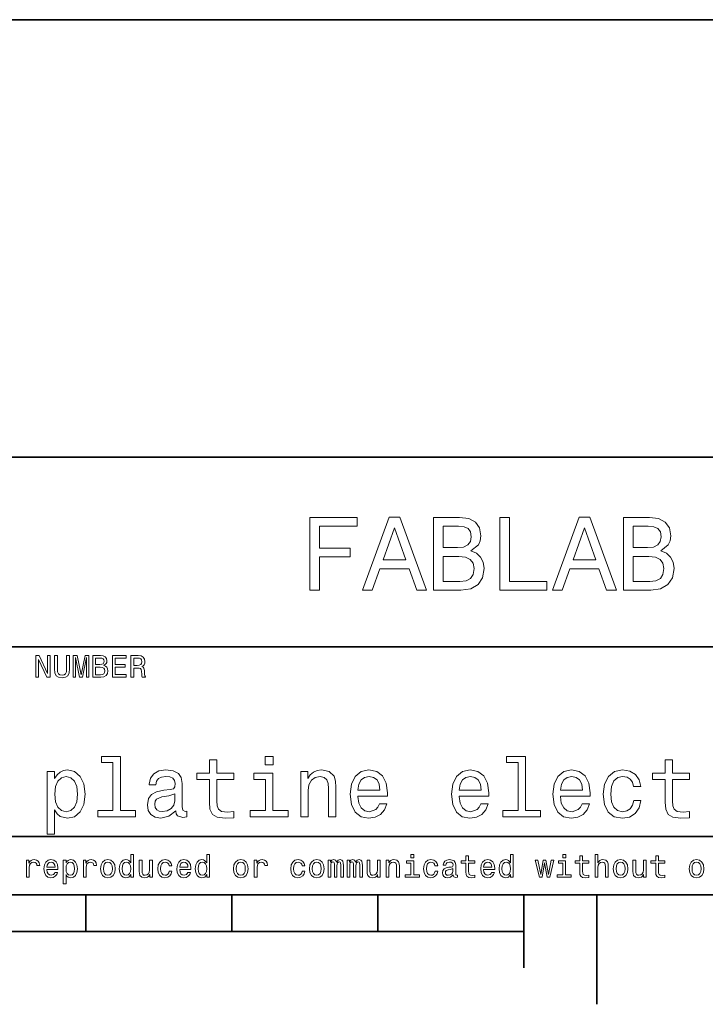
# Model space of a CAD drawing. Extents: x -249 to 1342, y -192 to 297.
# Tile 32 of 59: x 275 to 322, y 2 to 70. Entities that reach past the tile are written whole.
import ezdxf

# ---------------------------------------------------------------- set-up
doc = ezdxf.new("R2010")
doc.units = 0

msp = doc.modelspace()

# ---------------------------------------------------------------- linework, layer by layer
at = {"color": 7, "lineweight": 35}
for p, q in [((220, 70), (410, 70)), ((220, 40), (385, 40)), ((220, 27), (385, 27)), ((220, 14), (385, 14)), ((10, 10), (410, 10)), ((220, 10), (410, 10)), ((110, 7.5), (310, 7.5))]:
    msp.add_line(p, q, dxfattribs=at)
at = {"color": 7, "lineweight": 35, "ltscale": 0.0625}
for p, q in [((280, 10), (280, 7.5)), ((290, 10), (290, 7.5)), ((300, 10), (300, 7.5))]:
    msp.add_line(p, q, dxfattribs=at)
at = {"color": 7, "lineweight": 35, "ltscale": 0.125}
msp.add_line((310, 10), (310, 5), dxfattribs=at)
at = {"color": 7, "lineweight": 35, "ltscale": 0.1875}
msp.add_line((315, 10), (315, 2.5), dxfattribs=at)
at = {"color": 7, "lineweight": 13}
for points in [[(295.331421, 30.881124), (296.001434, 30.881124), (296.001434, 33.179394), (298.105194, 33.179394), (298.105194, 33.777378), (296.001434, 33.777378), (296.001434, 35.275936), (298.587891, 35.275936), (298.587891, 35.881126), (295.331421, 35.881126)], [(298.955322, 30.881124), (299.618164, 30.881124), (300.144104, 32.350864), (302.139771, 32.350864), (302.66571, 30.881124), (303.342926, 30.881124), (301.51297, 35.888329), (300.778107, 35.888329)], [(306.383301, 33.582855), (306.887604, 34.000721), (307.017303, 34.2817), (307.060516, 34.627522), (306.966858, 35.16787), (306.685883, 35.556915), (306.231995, 35.79467), (305.597992, 35.881126), (303.818451, 35.881126), (303.818451, 30.881124), (305.698853, 30.881124), (306.368866, 30.981989), (306.865997, 31.277378), (307.175781, 31.745678), (307.283875, 32.379684), (307.219025, 32.804756), (307.046112, 33.157784), (306.765137, 33.417149)], [(308.357361, 30.881124), (311.570618, 30.881124), (311.570618, 31.486311), (309.020172, 31.486311), (309.020172, 35.881126), (308.357361, 35.881126)], [(311.966858, 30.881124), (312.6297, 30.881124), (313.155609, 32.350864), (315.151306, 32.350864), (315.677246, 30.881124), (316.354462, 30.881124), (314.524506, 35.888329), (313.789612, 35.888329)], [(319.394806, 33.582855), (319.899139, 34.000721), (320.028809, 34.2817), (320.072052, 34.627522), (319.978394, 35.16787), (319.697418, 35.556915), (319.24353, 35.79467), (318.609497, 35.881126), (316.829956, 35.881126), (316.829956, 30.881124), (318.710388, 30.881124), (319.380402, 30.981989), (319.877533, 31.277378), (320.187317, 31.745678), (320.29538, 32.379684), (320.23056, 32.804756), (320.057648, 33.157784), (319.776672, 33.417149)], [(300.374634, 32.963257), (301.145538, 35.16787), (301.916443, 32.963257)], [(305.46109, 33.806198), (304.481262, 33.806198), (304.481262, 35.283142), (305.518738, 35.283142), (305.907776, 35.239914), (306.181549, 35.110229), (306.34726, 34.886887), (306.404907, 34.555477), (306.340057, 34.224064), (306.167145, 33.993515), (305.871765, 33.849422)], [(313.386169, 32.963257), (314.157074, 35.16787), (314.927948, 32.963257)], [(318.472626, 33.806198), (317.492798, 33.806198), (317.492798, 35.283142), (318.530273, 35.283142), (318.919312, 35.239914), (319.193085, 35.110229), (319.358795, 34.886887), (319.416443, 34.555477), (319.351593, 34.224064), (319.17868, 33.993515), (318.883301, 33.849422)], [(305.619598, 31.479107), (304.481262, 31.479107), (304.481262, 33.201008), (305.554749, 33.201008), (306.008636, 33.150578), (306.332855, 32.999279), (306.527374, 32.739914), (306.592224, 32.365273), (306.527374, 31.969021), (306.34726, 31.695246), (306.044678, 31.529539)], [(318.631134, 31.479107), (317.492798, 31.479107), (317.492798, 33.201008), (318.566284, 33.201008), (319.020172, 33.150578), (319.344391, 32.999279), (319.53891, 32.739914), (319.60376, 32.365273), (319.53891, 31.969021), (319.358795, 31.695246), (319.056183, 31.529539)], [(276.567017, 24.918587), (276.746399, 24.918587), (276.746399, 26.148415), (277.32132, 24.918587), (277.552582, 24.918587), (277.552582, 26.418587), (277.371033, 26.418587), (277.371033, 25.188759), (276.802582, 26.418587), (276.567017, 26.418587)], [(277.844391, 25.489191), (277.874634, 25.219019), (277.969727, 25.026655), (278.1297, 24.916426), (278.360962, 24.87752), (278.590057, 24.916426), (278.75, 25.026655), (278.845093, 25.216858), (278.877533, 25.489191), (278.877533, 26.418587), (278.676514, 26.418587), (278.676514, 25.478386), (278.657074, 25.294668), (278.598694, 25.162823), (278.499268, 25.085012), (278.360962, 25.059076), (278.218292, 25.085012), (278.118866, 25.162823), (278.060516, 25.292505), (278.043243, 25.478386), (278.043243, 26.418587), (277.844391, 26.418587)], [(279.121765, 24.918587), (279.288177, 24.918587), (279.288177, 26.280258), (279.569153, 24.918587), (279.755035, 24.918587), (280.033875, 26.280258), (280.033875, 24.918587), (280.202454, 24.918587), (280.202454, 26.418587), (279.938751, 26.418587), (279.662109, 25.095819), (279.387604, 26.418587), (279.121765, 26.418587)], [(281.233429, 25.729105), (281.384735, 25.854465), (281.423645, 25.938759), (281.436615, 26.042505), (281.408508, 26.204609), (281.324219, 26.321325), (281.188049, 26.392651), (280.997833, 26.418587), (280.463989, 26.418587), (280.463989, 24.918587), (281.028107, 24.918587), (281.229095, 24.948847), (281.378235, 25.037462), (281.471191, 25.177952), (281.503601, 25.368155), (281.484161, 25.495676), (281.432281, 25.601583), (281.347992, 25.679394)], [(281.810516, 24.918587), (282.761536, 24.918587), (282.761536, 25.100143), (282.009369, 25.100143), (282.009369, 25.608068), (282.679382, 25.608068), (282.679382, 25.787462), (282.009369, 25.787462), (282.009369, 26.23703), (282.744232, 26.23703), (282.744232, 26.418587), (281.810516, 26.418587)], [(283.083588, 24.918587), (283.284576, 24.918587), (283.284576, 25.551872), (283.489929, 25.551872), (283.641205, 25.545387), (283.736328, 25.515129), (283.788177, 25.443804), (283.809814, 25.31628), (283.820618, 25.121758), (283.833588, 24.994236), (283.859497, 24.918587), (284.086456, 24.918587), (284.086456, 24.959654), (284.036743, 25.020172), (284.01947, 25.132565), (284.004333, 25.37464), (283.96759, 25.554033), (283.917877, 25.610229), (283.840057, 25.651297), (283.926514, 25.70533), (283.98703, 25.780979), (284.02594, 25.87608), (284.03891, 25.990633), (284.008636, 26.17219), (283.92218, 26.308357), (283.779541, 26.39049), (283.585022, 26.418587), (283.083588, 26.418587)], [(280.956787, 25.796108), (280.662842, 25.796108), (280.662842, 26.239193), (280.97406, 26.239193), (281.09079, 26.226223), (281.172913, 26.187319), (281.222626, 26.120316), (281.239929, 26.020893), (281.220459, 25.921469), (281.168579, 25.852304), (281.079987, 25.809076)], [(283.528809, 26.234869), (283.660675, 26.221901), (283.753601, 26.180834), (283.811951, 26.105186), (283.831421, 25.986311), (283.809814, 25.86095), (283.751434, 25.785301), (283.652008, 25.746397), (283.515839, 25.73559), (283.284576, 25.73559), (283.284576, 26.234869)], [(281.004333, 25.097982), (280.662842, 25.097982), (280.662842, 25.614552), (280.984863, 25.614552), (281.121033, 25.599422), (281.218292, 25.554033), (281.276672, 25.476223), (281.296112, 25.363832), (281.276672, 25.244955), (281.222626, 25.162823), (281.131836, 25.113111)], [(281.853027, 19.072046), (281.853027, 15.786743), (280.809814, 15.786743), (280.809814, 15.36023), (283.397705, 15.36023), (283.397705, 15.786743), (282.360229, 15.786743), (282.360229, 19.498558), (281.057648, 19.498558), (281.057648, 19.072046)], [(288.463989, 17.919308), (288.463989, 16.368876), (288.498566, 15.867435), (288.659943, 15.521614), (288.982697, 15.319884), (289.530273, 15.25072), (290.1297, 15.279539), (290.1297, 15.717579), (289.69165, 15.682997), (289.293945, 15.729107), (289.080688, 15.873199), (288.988464, 16.115274), (288.971191, 16.455332), (288.971191, 17.919308), (290.1297, 17.919308), (290.1297, 18.351585), (288.971191, 18.351585), (288.971191, 19.256485), (288.463989, 19.256485), (288.463989, 18.351585), (287.587891, 18.351585), (287.587891, 17.919308)], [(292.82132, 19.498558), (292.285309, 19.498558), (292.285309, 18.92219), (292.82132, 18.92219)], [(309.610962, 19.072046), (309.610962, 15.786743), (308.567719, 15.786743), (308.567719, 15.36023), (311.155609, 15.36023), (311.155609, 15.786743), (310.118164, 15.786743), (310.118164, 19.498558), (308.815552, 19.498558), (308.815552, 19.072046)], [(319.69165, 17.919308), (319.69165, 16.368876), (319.726227, 15.867435), (319.887604, 15.521614), (320.210388, 15.319884), (320.757935, 15.25072), (321.357361, 15.279539), (321.357361, 15.717579), (320.919312, 15.682997), (320.521606, 15.729107), (320.30835, 15.873199), (320.216125, 16.115274), (320.198853, 16.455332), (320.198853, 17.919308), (321.357361, 17.919308), (321.357361, 18.351585), (320.198853, 18.351585), (320.198853, 19.256485), (319.69165, 19.256485), (319.69165, 18.351585), (318.815552, 18.351585), (318.815552, 17.919308)], [(277.853027, 17.976946), (277.853027, 18.455332), (277.345825, 18.455332), (277.345825, 14.161384), (277.853027, 14.161384), (277.853027, 15.832853), (278.031708, 15.561959), (278.233429, 15.383286), (278.740631, 15.25072), (279.224792, 15.36023), (279.605194, 15.688761), (279.853027, 16.207493), (279.945251, 16.910664), (279.853027, 17.608068), (279.605194, 18.126801), (279.224792, 18.449568), (278.740631, 18.564842), (278.463989, 18.530258), (278.227661, 18.42075), (278.02594, 18.236311)], [(286.15274, 15.763689), (286.15274, 15.746398), (286.181549, 15.550432), (286.268005, 15.412104), (286.631134, 15.302593), (286.913544, 15.348703), (286.913544, 15.740634), (286.792511, 15.723343), (286.631134, 15.798271), (286.602295, 16.028818), (286.602295, 17.631124), (286.533142, 18.040346), (286.331421, 18.328529), (285.979828, 18.50144), (285.484161, 18.564842), (285, 18.495678), (284.642639, 18.299711), (284.417877, 17.994236), (284.342957, 17.590778), (284.342957, 17.556196), (284.798279, 17.556196), (284.838623, 17.798271), (284.965424, 17.971182), (285.172913, 18.074928), (285.466858, 18.115273), (285.749268, 18.086454), (285.951019, 18), (286.072052, 17.850143), (286.112396, 17.642651), (286.089325, 17.400576), (285.997131, 17.279539), (285.766571, 17.221901), (285.33429, 17.175793), (284.838623, 17.072046), (284.48703, 16.887608), (284.279541, 16.599424), (284.216125, 16.172911), (284.273773, 15.792507), (284.452454, 15.510086), (284.740631, 15.331412), (285.138336, 15.268011), (285.674347, 15.389049)], [(292.804047, 15.786743), (292.804047, 18.351585), (291.501434, 18.351585), (291.501434, 17.919308), (292.296844, 17.919308), (292.296844, 15.786743), (291.259369, 15.786743), (291.259369, 15.36023), (293.853027, 15.36023), (293.853027, 15.786743)], [(294.723358, 15.36023), (295.23056, 15.36023), (295.23056, 17.146975), (295.28241, 17.556196), (295.449585, 17.855907), (295.708923, 18.040346), (296.054749, 18.10951), (296.331421, 18.051872), (296.504333, 17.896254), (296.59079, 17.636887), (296.619598, 17.291065), (296.619598, 15.36023), (297.126801, 15.36023), (297.126801, 17.394814), (297.10376, 17.804035), (297, 18.144093), (296.659943, 18.455332), (296.1297, 18.564842), (295.835724, 18.524496), (295.587891, 18.414986), (295.374634, 18.230547), (295.207489, 17.982708), (295.207489, 18.455332), (294.723358, 18.455332)], [(298.636902, 16.760807), (300.66571, 16.760807), (300.671478, 16.997118), (300.579254, 17.659943), (300.325653, 18.155619), (299.92218, 18.455332), (299.386169, 18.564842), (298.861664, 18.449568), (298.458221, 18.126801), (298.198853, 17.602306), (298.106628, 16.910664), (298.193085, 16.201729), (298.452454, 15.682997), (298.850159, 15.36023), (299.368866, 15.25072), (299.818451, 15.325648), (300.187317, 15.521614), (300.458221, 15.832853), (300.613831, 16.247839), (300.112396, 16.247839), (300.008636, 16.01729), (299.858795, 15.84438), (299.432281, 15.706052), (299.10376, 15.769452), (298.855896, 15.971182), (298.694519, 16.299711), (298.636902, 16.743515)], [(305.576355, 16.760807), (307.605194, 16.760807), (307.610962, 16.997118), (307.518738, 17.659943), (307.265137, 18.155619), (306.861664, 18.455332), (306.325653, 18.564842), (305.801147, 18.449568), (305.397705, 18.126801), (305.138336, 17.602306), (305.046112, 16.910664), (305.132568, 16.201729), (305.391937, 15.682997), (305.789612, 15.36023), (306.30835, 15.25072), (306.757935, 15.325648), (307.126801, 15.521614), (307.397705, 15.832853), (307.553314, 16.247839), (307.05188, 16.247839), (306.94812, 16.01729), (306.798279, 15.84438), (306.371765, 15.706052), (306.043213, 15.769452), (305.79538, 15.971182), (305.634003, 16.299711), (305.576355, 16.743515)], [(312.515839, 16.760807), (314.544678, 16.760807), (314.550415, 16.997118), (314.458221, 17.659943), (314.20462, 18.155619), (313.801147, 18.455332), (313.265137, 18.564842), (312.740631, 18.449568), (312.337158, 18.126801), (312.07782, 17.602306), (311.985596, 16.910664), (312.072052, 16.201729), (312.331421, 15.682997), (312.729095, 15.36023), (313.247833, 15.25072), (313.697418, 15.325648), (314.066284, 15.521614), (314.337158, 15.832853), (314.492798, 16.247839), (313.991364, 16.247839), (313.887604, 16.01729), (313.737762, 15.84438), (313.311249, 15.706052), (312.982697, 15.769452), (312.734863, 15.971182), (312.573486, 16.299711), (312.515839, 16.743515)], [(317.51297, 17.429394), (318.014404, 17.429394), (317.910675, 17.89049), (317.662811, 18.253601), (317.276672, 18.478386), (316.775208, 18.564842), (316.221893, 18.449568), (315.801147, 18.126801), (315.536011, 17.602306), (315.443817, 16.899136), (315.530273, 16.201729), (315.789612, 15.682997), (316.198853, 15.36023), (316.757935, 15.25072), (317.253601, 15.337175), (317.639771, 15.57925), (317.904907, 15.959654), (318.020172, 16.466858), (317.536011, 16.466858), (317.449554, 16.144093), (317.288177, 15.902018), (317.057648, 15.752161), (316.775208, 15.706052), (316.423645, 15.78098), (316.170044, 16.011528), (316.014404, 16.386168), (315.962524, 16.916426), (316.014404, 17.435158), (316.175781, 17.809797), (316.43515, 18.040346), (316.775208, 18.121037), (317.074921, 18.069164), (317.299713, 17.9366), (317.449554, 17.717579)], [(278.654175, 15.706052), (278.314117, 15.78098), (278.066284, 16.011528), (277.910675, 16.386168), (277.858795, 16.910664), (277.910675, 17.429394), (278.066284, 17.804035), (278.314117, 18.028818), (278.654175, 18.10951), (278.965424, 18.028818), (279.213257, 17.798271), (279.368866, 17.423632), (279.426514, 16.910664), (279.368866, 16.391932), (279.213257, 16.011528), (278.965424, 15.78098)], [(298.636902, 17.187321), (298.700287, 17.585014), (298.855896, 17.878962), (299.092224, 18.057636), (299.403473, 18.121037), (299.708923, 18.057636), (299.945251, 17.878962), (300.089325, 17.585014), (300.141205, 17.187321)], [(305.576355, 17.187321), (305.639771, 17.585014), (305.79538, 17.878962), (306.031708, 18.057636), (306.342926, 18.121037), (306.648407, 18.057636), (306.884735, 17.878962), (307.028809, 17.585014), (307.080688, 17.187321)], [(312.515839, 17.187321), (312.579254, 17.585014), (312.734863, 17.878962), (312.971191, 18.057636), (313.28241, 18.121037), (313.587891, 18.057636), (313.824219, 17.878962), (313.968292, 17.585014), (314.020172, 17.187321)], [(286.095093, 16.443804), (286.02594, 16.144093), (285.841492, 15.913545), (285.56485, 15.763689), (285.224792, 15.711816), (285.005768, 15.740634), (284.850159, 15.832853), (284.752167, 15.994236), (284.723358, 16.219021), (284.746399, 16.42075), (284.838623, 16.564842), (285.207489, 16.726225), (285.674347, 16.795389), (286.095093, 16.933718)], [(275.922882, 11.214337), (276.113098, 11.214337), (276.113098, 11.877882), (276.132538, 12.037825), (276.190918, 12.152378), (276.286011, 12.221542), (276.413513, 12.245317), (276.508636, 12.230187), (276.579956, 12.18696), (276.623169, 12.113473), (276.638306, 12.01405), (276.830688, 12.01405), (276.804749, 12.189121), (276.733398, 12.314482), (276.614532, 12.39013), (276.452423, 12.416066), (276.342194, 12.398775), (276.247101, 12.355548), (276.162811, 12.282061), (276.095795, 12.182637), (276.095795, 12.375), (275.922882, 12.375)], [(277.319153, 11.739553), (278.079956, 11.739553), (278.082123, 11.82817), (278.047546, 12.076729), (277.952423, 12.262609), (277.801147, 12.375), (277.600128, 12.416066), (277.403442, 12.372839), (277.252136, 12.251801), (277.154877, 12.055116), (277.1203, 11.79575), (277.15271, 11.5299), (277.249969, 11.335375), (277.399109, 11.214337), (277.593628, 11.173271), (277.762238, 11.201369), (277.900543, 11.274856), (278.002136, 11.391571), (278.060486, 11.547191), (277.872467, 11.547191), (277.833557, 11.460735), (277.777344, 11.395893), (277.617401, 11.34402), (277.494202, 11.367796), (277.401276, 11.443444), (277.340759, 11.566643), (277.319153, 11.733069)], [(277.319153, 11.899496), (277.342926, 12.048632), (277.401276, 12.158862), (277.489899, 12.225864), (277.606598, 12.24964), (277.721161, 12.225864), (277.809784, 12.158862), (277.8638, 12.048632), (277.88327, 11.899496)], [(278.63327, 12.195605), (278.63327, 12.375), (278.443054, 12.375), (278.443054, 10.76477), (278.63327, 10.76477), (278.63327, 11.391571), (278.700256, 11.289986), (278.775909, 11.222982), (278.966125, 11.173271), (279.147675, 11.214337), (279.290314, 11.337536), (279.38327, 11.532061), (279.417847, 11.79575), (279.38327, 12.057277), (279.290314, 12.251801), (279.147675, 12.372839), (278.966125, 12.416066), (278.862366, 12.403098), (278.773743, 12.362032), (278.69812, 12.292868)], [(278.933685, 11.34402), (278.806183, 11.372118), (278.713226, 11.458573), (278.654877, 11.599064), (278.635437, 11.79575), (278.654877, 11.990274), (278.713226, 12.130764), (278.806183, 12.215057), (278.933685, 12.245317), (279.050415, 12.215057), (279.143341, 12.128603), (279.201721, 11.988112), (279.223328, 11.79575), (279.201721, 11.601225), (279.143341, 11.458573), (279.050415, 11.372118)], [(279.826355, 11.214337), (280.016541, 11.214337), (280.016541, 11.877882), (280.036011, 12.037825), (280.09436, 12.152378), (280.189453, 12.221542), (280.316986, 12.245317), (280.412079, 12.230187), (280.483398, 12.18696), (280.526642, 12.113473), (280.541748, 12.01405), (280.734131, 12.01405), (280.708191, 12.189121), (280.636871, 12.314482), (280.517975, 12.39013), (280.355896, 12.416066), (280.245667, 12.398775), (280.150543, 12.355548), (280.066254, 12.282061), (279.999268, 12.182637), (279.999268, 12.375), (279.826355, 12.375)], [(280.999969, 11.793588), (281.034546, 11.5299), (281.133972, 11.335375), (281.291748, 11.214337), (281.503571, 11.173271), (281.713226, 11.214337), (281.871002, 11.333214), (281.970428, 11.527738), (282.007172, 11.793588), (281.970428, 12.057277), (281.871002, 12.253963), (281.713226, 12.372839), (281.503571, 12.416066), (281.291748, 12.372839), (281.133972, 12.251801), (281.034546, 12.057277)], [(281.194489, 11.79575), (281.213959, 11.990274), (281.274475, 12.130764), (281.371735, 12.217219), (281.503571, 12.247478), (281.63327, 12.217219), (281.73053, 12.132925), (281.791046, 11.990274), (281.812653, 11.79575), (281.791046, 11.599064), (281.73053, 11.456412), (281.63327, 11.369957), (281.503571, 11.341859), (281.371735, 11.369957), (281.274475, 11.456412), (281.213959, 11.599064)], [(283.070587, 11.393732), (283.070587, 11.214337), (283.260773, 11.214337), (283.260773, 12.766211), (283.072754, 12.766211), (283.072754, 12.197767), (282.927917, 12.362032), (282.839294, 12.400937), (282.737732, 12.416066), (282.554016, 12.372839), (282.411346, 12.251801), (282.31842, 12.057277), (282.286011, 11.79575), (282.31842, 11.534222), (282.411346, 11.337536), (282.554016, 11.214337), (282.737732, 11.173271), (282.839294, 11.188401), (282.930084, 11.227305)], [(282.770142, 12.245317), (282.895508, 12.215057), (282.990601, 12.130764), (283.046814, 11.990274), (283.06842, 11.79575), (283.046814, 11.599064), (282.990601, 11.458573), (282.895508, 11.372118), (282.770142, 11.34402), (282.651276, 11.372118), (282.560486, 11.458573), (282.499969, 11.601225), (282.48053, 11.79575), (282.499969, 11.988112), (282.560486, 12.128603), (282.651276, 12.215057)], [(284.553284, 12.375), (284.363098, 12.375), (284.363098, 11.704971), (284.341461, 11.549352), (284.278778, 11.43696), (284.181519, 11.367796), (284.054016, 11.346182), (283.952423, 11.363473), (283.887573, 11.415346), (283.85083, 11.503963), (283.842194, 11.629323), (283.842194, 12.375), (283.651978, 12.375), (283.651978, 11.612032), (283.658478, 11.458573), (283.699524, 11.331052), (283.82489, 11.214337), (284.025909, 11.173271), (284.133972, 11.188401), (284.226929, 11.227305), (284.306885, 11.294309), (284.371735, 11.391571), (284.371735, 11.214337), (284.553284, 11.214337)], [(285.698822, 11.990274), (285.886841, 11.990274), (285.847961, 12.163185), (285.755005, 12.299352), (285.610199, 12.383646), (285.42215, 12.416066), (285.214661, 12.372839), (285.056885, 12.251801), (284.957458, 12.055116), (284.922882, 11.791427), (284.955292, 11.5299), (285.052551, 11.335375), (285.206024, 11.214337), (285.41568, 11.173271), (285.601563, 11.205692), (285.746368, 11.29647), (285.845795, 11.439121), (285.889038, 11.629323), (285.707458, 11.629323), (285.675049, 11.508286), (285.614532, 11.417507), (285.528076, 11.361311), (285.42215, 11.34402), (285.290314, 11.372118), (285.195221, 11.458573), (285.136841, 11.599064), (285.117401, 11.797911), (285.136841, 11.992435), (285.197388, 12.132925), (285.294647, 12.21938), (285.42215, 12.24964), (285.534546, 12.230187), (285.618835, 12.180475), (285.675049, 12.098343)], [(286.427216, 11.739553), (287.188019, 11.739553), (287.190186, 11.82817), (287.155579, 12.076729), (287.060486, 12.262609), (286.90918, 12.375), (286.708191, 12.416066), (286.511505, 12.372839), (286.360199, 12.251801), (286.262939, 12.055116), (286.228363, 11.79575), (286.260773, 11.5299), (286.358032, 11.335375), (286.507172, 11.214337), (286.701691, 11.173271), (286.8703, 11.201369), (287.008606, 11.274856), (287.110199, 11.391571), (287.168579, 11.547191), (286.98053, 11.547191), (286.94162, 11.460735), (286.885437, 11.395893), (286.725464, 11.34402), (286.602295, 11.367796), (286.509338, 11.443444), (286.448822, 11.566643), (286.427216, 11.733069)], [(286.427216, 11.899496), (286.450989, 12.048632), (286.509338, 12.158862), (286.597961, 12.225864), (286.714661, 12.24964), (286.829224, 12.225864), (286.917847, 12.158862), (286.971863, 12.048632), (286.991333, 11.899496)], [(288.275208, 11.393732), (288.275208, 11.214337), (288.465393, 11.214337), (288.465393, 12.766211), (288.277344, 12.766211), (288.277344, 12.197767), (288.132538, 12.362032), (288.043915, 12.400937), (287.942322, 12.416066), (287.758606, 12.372839), (287.615967, 12.251801), (287.523041, 12.057277), (287.490601, 11.79575), (287.523041, 11.534222), (287.615967, 11.337536), (287.758606, 11.214337), (287.942322, 11.173271), (288.043915, 11.188401), (288.134705, 11.227305)], [(287.974762, 12.245317), (288.100128, 12.215057), (288.195221, 12.130764), (288.251404, 11.990274), (288.273041, 11.79575), (288.251404, 11.599064), (288.195221, 11.458573), (288.100128, 11.372118), (287.974762, 11.34402), (287.855896, 11.372118), (287.765106, 11.458573), (287.70459, 11.601225), (287.68512, 11.79575), (287.70459, 11.988112), (287.765106, 12.128603), (287.855896, 12.215057)], [(290.108032, 11.793588), (290.142639, 11.5299), (290.242065, 11.335375), (290.399841, 11.214337), (290.611633, 11.173271), (290.821289, 11.214337), (290.979095, 11.333214), (291.078491, 11.527738), (291.115265, 11.793588), (291.078491, 12.057277), (290.979095, 12.253963), (290.821289, 12.372839), (290.611633, 12.416066), (290.399841, 12.372839), (290.242065, 12.251801), (290.142639, 12.057277)], [(290.302582, 11.79575), (290.322021, 11.990274), (290.382538, 12.130764), (290.479797, 12.217219), (290.611633, 12.247478), (290.741333, 12.217219), (290.838593, 12.132925), (290.899109, 11.990274), (290.920715, 11.79575), (290.899109, 11.599064), (290.838593, 11.456412), (290.741333, 11.369957), (290.611633, 11.341859), (290.479797, 11.369957), (290.382538, 11.456412), (290.322021, 11.599064)], [(291.536743, 11.214337), (291.726929, 11.214337), (291.726929, 11.877882), (291.746368, 12.037825), (291.804749, 12.152378), (291.899841, 12.221542), (292.027344, 12.245317), (292.122467, 12.230187), (292.193787, 12.18696), (292.237, 12.113473), (292.252136, 12.01405), (292.444519, 12.01405), (292.418579, 12.189121), (292.347229, 12.314482), (292.228363, 12.39013), (292.066254, 12.416066), (291.956024, 12.398775), (291.860931, 12.355548), (291.776642, 12.282061), (291.709625, 12.182637), (291.709625, 12.375), (291.536743, 12.375)], [(294.806885, 11.990274), (294.994934, 11.990274), (294.956055, 12.163185), (294.863098, 12.299352), (294.718292, 12.383646), (294.530243, 12.416066), (294.322754, 12.372839), (294.164978, 12.251801), (294.065552, 12.055116), (294.030975, 11.791427), (294.063385, 11.5299), (294.160645, 11.335375), (294.314117, 11.214337), (294.523773, 11.173271), (294.709656, 11.205692), (294.854462, 11.29647), (294.953888, 11.439121), (294.997101, 11.629323), (294.815552, 11.629323), (294.783142, 11.508286), (294.722595, 11.417507), (294.636169, 11.361311), (294.530243, 11.34402), (294.398407, 11.372118), (294.303284, 11.458573), (294.244934, 11.599064), (294.225494, 11.797911), (294.244934, 11.992435), (294.305481, 12.132925), (294.40271, 12.21938), (294.530243, 12.24964), (294.642639, 12.230187), (294.726929, 12.180475), (294.783142, 12.098343)], [(295.312683, 11.793588), (295.34726, 11.5299), (295.446686, 11.335375), (295.604462, 11.214337), (295.816284, 11.173271), (296.02594, 11.214337), (296.183716, 11.333214), (296.283142, 11.527738), (296.319885, 11.793588), (296.283142, 12.057277), (296.183716, 12.253963), (296.02594, 12.372839), (295.816284, 12.416066), (295.604462, 12.372839), (295.446686, 12.251801), (295.34726, 12.057277)], [(295.507202, 11.79575), (295.526642, 11.990274), (295.587158, 12.130764), (295.684418, 12.217219), (295.816284, 12.247478), (295.945953, 12.217219), (296.043213, 12.132925), (296.103729, 11.990274), (296.125366, 11.79575), (296.103729, 11.599064), (296.043213, 11.456412), (295.945953, 11.369957), (295.816284, 11.341859), (295.684418, 11.369957), (295.587158, 11.456412), (295.526642, 11.599064)], [(296.59436, 11.214337), (296.76944, 11.214337), (296.76944, 11.990274), (296.780243, 12.106989), (296.812683, 12.191282), (296.862366, 12.240994), (296.927216, 12.260447), (296.979095, 12.243155), (297.013672, 12.199928), (297.030975, 12.126441), (297.037445, 12.029179), (297.037445, 11.214337), (297.201721, 11.214337), (297.201721, 11.990274), (297.212524, 12.104827), (297.244934, 12.189121), (297.296814, 12.240994), (297.361664, 12.260447), (297.413544, 12.243155), (297.44812, 12.199928), (297.469727, 12.029179), (297.469727, 11.214337), (297.644806, 11.214337), (297.644806, 12.016211), (297.634003, 12.182637), (297.599426, 12.310159), (297.530243, 12.387968), (297.417847, 12.416066), (297.286011, 12.372839), (297.184448, 12.247478), (297.104462, 12.370678), (296.970459, 12.416066), (296.84726, 12.372839), (296.76297, 12.251801), (296.76297, 12.375), (296.59436, 12.375)], [(297.895538, 11.214337), (298.070618, 11.214337), (298.070618, 11.990274), (298.081421, 12.106989), (298.113831, 12.191282), (298.163544, 12.240994), (298.228394, 12.260447), (298.280243, 12.243155), (298.314819, 12.199928), (298.332123, 12.126441), (298.338623, 12.029179), (298.338623, 11.214337), (298.502869, 11.214337), (298.502869, 11.990274), (298.513672, 12.104827), (298.546112, 12.189121), (298.597961, 12.240994), (298.662811, 12.260447), (298.714691, 12.243155), (298.749268, 12.199928), (298.770874, 12.029179), (298.770874, 11.214337), (298.945953, 11.214337), (298.945953, 12.016211), (298.93515, 12.182637), (298.900574, 12.310159), (298.831421, 12.387968), (298.719025, 12.416066), (298.587158, 12.372839), (298.485596, 12.247478), (298.405609, 12.370678), (298.271606, 12.416066), (298.148407, 12.372839), (298.064117, 12.251801), (298.064117, 12.375), (297.895538, 12.375)], [(300.167145, 12.375), (299.976929, 12.375), (299.976929, 11.704971), (299.955322, 11.549352), (299.892639, 11.43696), (299.79538, 11.367796), (299.667847, 11.346182), (299.566284, 11.363473), (299.501434, 11.415346), (299.464691, 11.503963), (299.456055, 11.629323), (299.456055, 12.375), (299.265839, 12.375), (299.265839, 11.612032), (299.272339, 11.458573), (299.313416, 11.331052), (299.438751, 11.214337), (299.639771, 11.173271), (299.747833, 11.188401), (299.840759, 11.227305), (299.920746, 11.294309), (299.985596, 11.391571), (299.985596, 11.214337), (300.167145, 11.214337)], [(300.573486, 11.214337), (300.763672, 11.214337), (300.763672, 11.884366), (300.783142, 12.037825), (300.845825, 12.150216), (300.943085, 12.21938), (301.072754, 12.245317), (301.176514, 12.223703), (301.241364, 12.165346), (301.273773, 12.068084), (301.284576, 11.938401), (301.284576, 11.214337), (301.474792, 11.214337), (301.474792, 11.977305), (301.466125, 12.130764), (301.427246, 12.258286), (301.299713, 12.375), (301.100861, 12.416066), (300.990631, 12.400937), (300.897705, 12.359871), (300.817719, 12.290707), (300.755035, 12.197767), (300.755035, 12.375), (300.573486, 12.375)], [(302.456055, 11.37428), (302.456055, 12.336096), (301.96759, 12.336096), (301.96759, 12.173991), (302.265869, 12.173991), (302.265869, 11.37428), (301.876801, 11.37428), (301.876801, 11.214337), (302.849426, 11.214337), (302.849426, 11.37428)], [(302.462524, 12.766211), (302.261536, 12.766211), (302.261536, 12.550073), (302.462524, 12.550073)], [(303.914978, 11.990274), (304.103027, 11.990274), (304.064117, 12.163185), (303.971191, 12.299352), (303.826355, 12.383646), (303.638336, 12.416066), (303.430847, 12.372839), (303.273071, 12.251801), (303.173645, 12.055116), (303.139038, 11.791427), (303.171478, 11.5299), (303.268738, 11.335375), (303.42218, 11.214337), (303.631836, 11.173271), (303.817719, 11.205692), (303.962524, 11.29647), (304.061951, 11.439121), (304.105194, 11.629323), (303.923645, 11.629323), (303.891205, 11.508286), (303.830688, 11.417507), (303.744232, 11.361311), (303.638336, 11.34402), (303.50647, 11.372118), (303.411377, 11.458573), (303.353027, 11.599064), (303.333588, 11.797911), (303.353027, 11.992435), (303.413544, 12.132925), (303.510803, 12.21938), (303.638336, 12.24964), (303.750732, 12.230187), (303.835022, 12.180475), (303.891205, 12.098343)], [(305.166443, 11.365634), (305.166443, 11.35915), (305.177246, 11.285663), (305.209656, 11.233789), (305.345825, 11.192723), (305.451721, 11.210014), (305.451721, 11.356989), (305.406342, 11.350505), (305.345825, 11.378602), (305.335022, 11.465057), (305.335022, 12.065923), (305.309082, 12.21938), (305.233429, 12.32745), (305.101593, 12.392291), (304.91571, 12.416066), (304.734161, 12.39013), (304.600159, 12.316643), (304.515869, 12.202089), (304.487762, 12.050793), (304.487762, 12.037825), (304.658508, 12.037825), (304.673645, 12.128603), (304.721191, 12.193444), (304.799011, 12.232349), (304.909241, 12.247478), (305.015137, 12.236671), (305.09079, 12.204251), (305.136169, 12.148055), (305.151306, 12.070245), (305.142639, 11.979467), (305.108093, 11.934078), (305.021606, 11.912464), (304.859497, 11.895173), (304.673645, 11.856268), (304.541809, 11.787104), (304.463989, 11.679035), (304.440216, 11.519093), (304.461823, 11.376441), (304.528809, 11.270534), (304.636902, 11.20353), (304.786011, 11.179755), (304.98703, 11.225144)], [(306.033142, 12.173991), (306.033142, 11.59258), (306.046112, 11.404539), (306.106628, 11.274856), (306.227661, 11.199207), (306.433014, 11.173271), (306.657776, 11.184078), (306.657776, 11.348343), (306.49353, 11.335375), (306.344391, 11.352666), (306.264404, 11.4067), (306.229828, 11.497478), (306.223358, 11.625), (306.223358, 12.173991), (306.657776, 12.173991), (306.657776, 12.336096), (306.223358, 12.336096), (306.223358, 12.675432), (306.033142, 12.675432), (306.033142, 12.336096), (305.70462, 12.336096), (305.70462, 12.173991)], [(307.245697, 11.739553), (308.0065, 11.739553), (308.008667, 11.82817), (307.97406, 12.076729), (307.878967, 12.262609), (307.727661, 12.375), (307.526672, 12.416066), (307.329987, 12.372839), (307.17868, 12.251801), (307.081421, 12.055116), (307.046844, 11.79575), (307.079254, 11.5299), (307.176514, 11.335375), (307.325653, 11.214337), (307.520172, 11.173271), (307.688782, 11.201369), (307.827087, 11.274856), (307.92868, 11.391571), (307.987061, 11.547191), (307.799011, 11.547191), (307.760101, 11.460735), (307.703918, 11.395893), (307.543945, 11.34402), (307.420776, 11.367796), (307.32782, 11.443444), (307.267303, 11.566643), (307.245697, 11.733069)], [(307.245697, 11.899496), (307.26947, 12.048632), (307.32782, 12.158862), (307.416443, 12.225864), (307.533142, 12.24964), (307.647705, 12.225864), (307.736328, 12.158862), (307.790344, 12.048632), (307.809814, 11.899496)], [(309.093689, 11.393732), (309.093689, 11.214337), (309.283875, 11.214337), (309.283875, 12.766211), (309.095825, 12.766211), (309.095825, 12.197767), (308.951019, 12.362032), (308.862396, 12.400937), (308.760803, 12.416066), (308.577087, 12.372839), (308.434448, 12.251801), (308.341522, 12.057277), (308.309082, 11.79575), (308.341522, 11.534222), (308.434448, 11.337536), (308.577087, 11.214337), (308.760803, 11.173271), (308.862396, 11.188401), (308.953186, 11.227305)], [(308.793243, 12.245317), (308.91861, 12.215057), (309.013702, 12.130764), (309.069885, 11.990274), (309.091522, 11.79575), (309.069885, 11.599064), (309.013702, 11.458573), (308.91861, 11.372118), (308.793243, 11.34402), (308.674377, 11.372118), (308.583588, 11.458573), (308.523071, 11.601225), (308.503601, 11.79575), (308.523071, 11.988112), (308.583588, 12.128603), (308.674377, 12.215057)], [(311.257233, 11.214337), (311.430115, 12.199928), (311.603027, 11.214337), (311.784607, 11.214337), (312.069885, 12.375), (311.886169, 12.375), (311.693817, 11.389409), (311.523071, 12.375), (311.335022, 12.375), (311.164276, 11.389409), (310.971924, 12.375), (310.790344, 12.375), (311.075684, 11.214337)], [(312.865295, 11.37428), (312.865295, 12.336096), (312.376831, 12.336096), (312.376831, 12.173991), (312.67511, 12.173991), (312.67511, 11.37428), (312.286041, 11.37428), (312.286041, 11.214337), (313.258667, 11.214337), (313.258667, 11.37428)], [(312.871765, 12.766211), (312.670776, 12.766211), (312.670776, 12.550073), (312.871765, 12.550073)], [(313.840088, 12.173991), (313.840088, 11.59258), (313.853058, 11.404539), (313.913574, 11.274856), (314.034607, 11.199207), (314.239929, 11.173271), (314.464722, 11.184078), (314.464722, 11.348343), (314.300446, 11.335375), (314.151306, 11.352666), (314.07135, 11.4067), (314.036774, 11.497478), (314.030273, 11.625), (314.030273, 12.173991), (314.464722, 12.173991), (314.464722, 12.336096), (314.030273, 12.336096), (314.030273, 12.675432), (313.840088, 12.675432), (313.840088, 12.336096), (313.511536, 12.336096), (313.511536, 12.173991)], [(314.8862, 11.214337), (315.076385, 11.214337), (315.076385, 11.884366), (315.095856, 12.037825), (315.158508, 12.150216), (315.255798, 12.21938), (315.385468, 12.245317), (315.489227, 12.223703), (315.554077, 12.165346), (315.586487, 12.068084), (315.59729, 11.938401), (315.59729, 11.214337), (315.787476, 11.214337), (315.787476, 11.977305), (315.778839, 12.130764), (315.739929, 12.258286), (315.612427, 12.375), (315.413574, 12.416066), (315.305481, 12.400937), (315.212555, 12.359871), (315.134766, 12.295029), (315.076385, 12.206412), (315.076385, 12.766211), (314.8862, 12.766211)], [(316.131165, 11.793588), (316.165741, 11.5299), (316.265167, 11.335375), (316.422943, 11.214337), (316.634766, 11.173271), (316.844421, 11.214337), (317.002197, 11.333214), (317.101624, 11.527738), (317.138367, 11.793588), (317.101624, 12.057277), (317.002197, 12.253963), (316.844421, 12.372839), (316.634766, 12.416066), (316.422943, 12.372839), (316.265167, 12.251801), (316.165741, 12.057277)], [(316.325684, 11.79575), (316.345123, 11.990274), (316.40564, 12.130764), (316.502899, 12.217219), (316.634766, 12.247478), (316.764435, 12.217219), (316.861694, 12.132925), (316.922211, 11.990274), (316.943848, 11.79575), (316.922211, 11.599064), (316.861694, 11.456412), (316.764435, 11.369957), (316.634766, 11.341859), (316.502899, 11.369957), (316.40564, 11.456412), (316.345123, 11.599064)], [(318.383301, 12.375), (318.193115, 12.375), (318.193115, 11.704971), (318.171509, 11.549352), (318.108826, 11.43696), (318.011566, 11.367796), (317.884033, 11.346182), (317.78244, 11.363473), (317.71759, 11.415346), (317.680847, 11.503963), (317.672211, 11.629323), (317.672211, 12.375), (317.482025, 12.375), (317.482025, 11.612032), (317.488495, 11.458573), (317.529572, 11.331052), (317.654938, 11.214337), (317.855927, 11.173271), (317.963989, 11.188401), (318.056946, 11.227305), (318.136902, 11.294309), (318.201752, 11.391571), (318.201752, 11.214337), (318.383301, 11.214337)], [(319.044708, 12.173991), (319.044708, 11.59258), (319.057678, 11.404539), (319.118195, 11.274856), (319.239227, 11.199207), (319.44455, 11.173271), (319.669342, 11.184078), (319.669342, 11.348343), (319.505066, 11.335375), (319.355957, 11.352666), (319.27597, 11.4067), (319.241394, 11.497478), (319.234894, 11.625), (319.234894, 12.173991), (319.669342, 12.173991), (319.669342, 12.336096), (319.234894, 12.336096), (319.234894, 12.675432), (319.044708, 12.675432), (319.044708, 12.336096), (318.716187, 12.336096), (318.716187, 12.173991)], [(321.335754, 11.793588), (321.370361, 11.5299), (321.469788, 11.335375), (321.627563, 11.214337), (321.839355, 11.173271), (322.049011, 11.214337), (322.206818, 11.333214), (322.306213, 11.527738), (322.342987, 11.793588), (322.306213, 12.057277), (322.206818, 12.253963), (322.049011, 12.372839), (321.839355, 12.416066), (321.627563, 12.372839), (321.469788, 12.251801), (321.370361, 12.057277)], [(321.530304, 11.79575), (321.549744, 11.990274), (321.61026, 12.130764), (321.70752, 12.217219), (321.839355, 12.247478), (321.969055, 12.217219), (322.066315, 12.132925), (322.126831, 11.990274), (322.148438, 11.79575), (322.126831, 11.599064), (322.066315, 11.456412), (321.969055, 11.369957), (321.839355, 11.341859), (321.70752, 11.369957), (321.61026, 11.456412), (321.549744, 11.599064)], [(305.144836, 11.620677), (305.118896, 11.508286), (305.049713, 11.42183), (304.945984, 11.365634), (304.818451, 11.346182), (304.736328, 11.356989), (304.677979, 11.391571), (304.641205, 11.452089), (304.630402, 11.536384), (304.639038, 11.612032), (304.673645, 11.666066), (304.811951, 11.726585), (304.98703, 11.752522), (305.144836, 11.804395)]]:
    msp.add_lwpolyline(points, close=True, dxfattribs=at)

doc.saveas('drawing.dxf')
